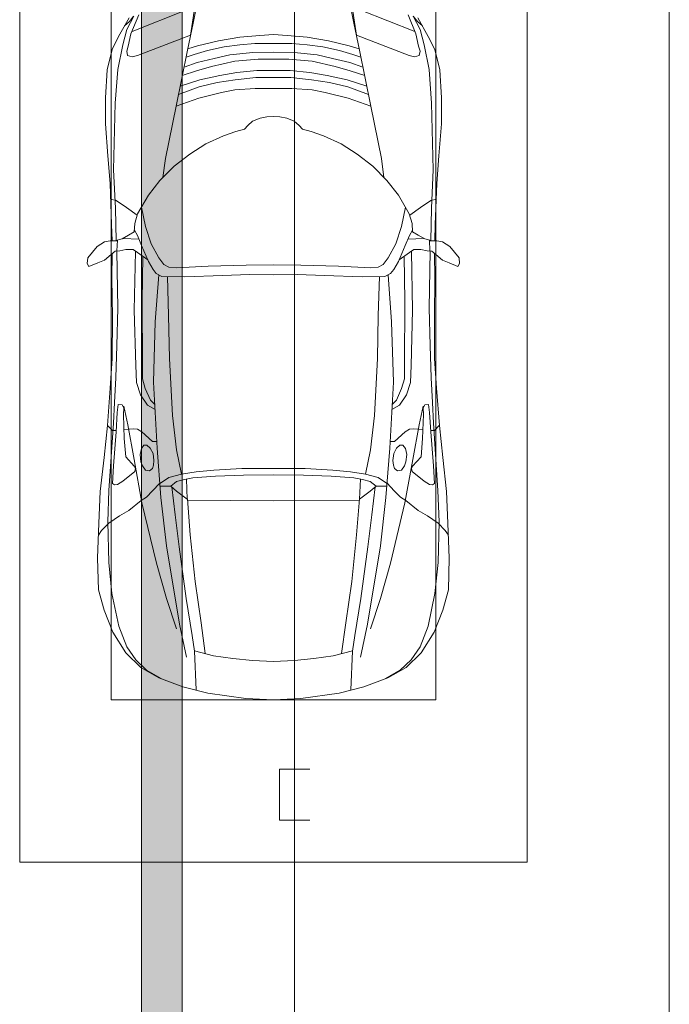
# Model space of a CAD drawing. Header units: millimetres. Extents: x -32229 to 169101, y -13689 to 125138.
# Tile 202 of 202: x 90705 to 93905, y 18850 to 23700. Entities that reach past the tile are written whole.
import ezdxf

# ---------------------------------------------------------------- set-up
doc = ezdxf.new("R2010")
doc.units = ezdxf.units.MM
doc.layers.add('A-DETL-____-OTLN', color=7, linetype='Continuous', lineweight=9, true_color=0x00a600)
for name, color, linetype, lineweight in [('A-DETL-GENF-OTLN', 7, 'Continuous', 18), ('A-FLOR-____-OTLN', 7, 'Continuous', 18), ('C-PRKG-____-OTLN', 7, 'Continuous', 18), ('M-EQPM-____-OTLN', 7, 'Continuous', 18)]:
    doc.layers.add(name, color=color, linetype=linetype, lineweight=lineweight)

# ---------------------------------------------------------------- blocks, each defined once
blk = doc.blocks.new('АР_Лоток - 200х100h_ЛВ1-7518962--01 ЭМ')
at = {"layer": 'M-EQPM-____-OTLN', "lineweight": 13, "true_color": 0xf3f3f3}
blk.add_hatch(color=7, dxfattribs=at).paths.add_polyline_path([(20700, -100), (20700, 100), (0, 100), (0, -100), (17987, -100)])
blk = doc.blocks.new('АР_Машиноместо - 4900x2400_М__5300х2500_-3113489--01 ЭМ')
at = {"layer": 'A-DETL-GENF-OTLN', "color": 253, "lineweight": 13, "true_color": 0xaaaaaa}
for p, q in [((927, 4466.6), (804.4, 4436.7)), ((1114.6, 4493), (927, 4466.6)), ((1250, 4500), (1114.6, 4493)), ((1250, 4500), (1385.4, 4493)), ((1385.4, 4493), (1573, 4466.6)), ((1573, 4466.6), (1695.6, 4436.7)), ((804.4, 4436.7), (686, 4391.6)), ((861.2, 4260.3), (869.3, 4451.1)), ((1638.8, 4260.3), (1630.7, 4451.1)), ((1695.6, 4436.7), (1814, 4391.6)), ((686, 4391.6), (596.3, 4340.6)), ((1814, 4391.6), (1903.7, 4340.6)), ((596.3, 4340.6), (522.5, 4267.9)), ((1903.7, 4340.6), (1977.5, 4267.9)), ((955.5, 4283.9), (861, 4259.4)), ((914, 4272.5), (893.6, 4121.6)), ((1050.4, 4297.3), (955.5, 4283.9)), ((1146, 4306.7), (1050.4, 4297.3)), ((1250, 4312), (1146, 4306.7)), ((1250, 4312), (1354, 4306.7)), ((1354, 4306.7), (1449.6, 4297.3)), ((1449.6, 4297.3), (1544.5, 4283.9)), ((1544.5, 4283.9), (1639, 4259.4)), ((1586, 4272.5), (1606.4, 4121.6)), ((522.5, 4267.9), (458.6, 4167)), ((1977.5, 4267.9), (2041.4, 4167)), ((458.6, 4167), (416.4, 4059.2)), ((2041.4, 4167), (2083.6, 4059.2)), ((893.6, 4121.6), (863.9, 3917.5)), ((1606.4, 4121.6), (1636.1, 3917.5)), ((416.4, 4059.2), (387.4, 3958.4)), ((2083.6, 4059.2), (2112.6, 3958.4)), ((387.4, 3958.4), (384, 3802.9)), ((2112.6, 3958.4), (2116, 3802.9)), ((863.9, 3917.5), (840.1, 3687.8)), ((1636.1, 3917.5), (1659.9, 3687.8)), ((384, 3802.9), (390.2, 3630)), ((2116, 3802.9), (2109.8, 3630)), ((403.8, 3665.5), (388.1, 3688.4)), ((840.1, 3687.8), (826.6, 3509.6)), ((1659.9, 3687.8), (1673.4, 3509.6)), ((2096.2, 3665.5), (2111.9, 3688.4)), ((438.6, 3629.8), (403.8, 3665.5)), ((2061.4, 3629.8), (2096.2, 3665.5)), ((390.2, 3630), (397.1, 3474.2)), ((491.4, 3594.2), (438.6, 3629.8)), ((537.9, 3567), (491.4, 3594.2)), ((1962.1, 3567), (2008.6, 3594.2)), ((2008.6, 3594.2), (2061.4, 3629.8)), ((2109.8, 3630), (2102.9, 3474.2)), ((598.3, 3518.6), (537.9, 3567)), ((1901.7, 3518.6), (1962.1, 3567)), ((624.9, 3501.2), (598.3, 3518.6)), ((654.7, 3470.4), (624.9, 3501.2)), ((676.4, 3260.1), (695.7, 3502.8)), ((773.2, 3472.4), (825.6, 3512.1)), ((825.6, 3512.1), (821, 3413)), ((1250, 3520.1), (827.2, 3517.2)), ((1250, 3520.1), (1672.8, 3517.2)), ((1674.4, 3512.1), (1679, 3413)), ((1726.8, 3472.4), (1674.4, 3512.1)), ((1823.6, 3260.1), (1804.3, 3502.8)), ((1845.3, 3470.4), (1875.1, 3501.2)), ((1875.1, 3501.2), (1901.7, 3518.6)), ((397.1, 3474.2), (415.7, 3305.9)), ((690.2, 3433.7), (654.7, 3470.4)), ((744.1, 3447.2), (691.3, 3447.2)), ((773, 3424.2), (744.1, 3447.2)), ((744.3, 3447), (773.2, 3472.4)), ((1755.7, 3447), (1726.8, 3472.4)), ((1727, 3424.2), (1755.7, 3447)), ((1755.7, 3447.2), (1808.7, 3447.2)), ((1809.8, 3433.7), (1845.3, 3470.4)), ((2102.9, 3474.2), (2084.3, 3305.9)), ((456.6, 3434.5), (466.2, 3441.1)), ((462.2, 3347.3), (456.6, 3434.5)), ((466.2, 3441.1), (481.5, 3439.1)), ((481.5, 3439.1), (508, 3422.8)), ((508, 3422.8), (566.8, 3375.1)), ((811.1, 3414.8), (773, 3424.2)), ((853.3, 3407.2), (811.1, 3414.8)), ((965.3, 3397.8), (853.3, 3407.2)), ((1102.5, 3394.3), (965.3, 3397.8)), ((1397.5, 3394.3), (1534.7, 3397.8)), ((1534.7, 3397.8), (1646.7, 3407.2)), ((1646.7, 3407.2), (1688.9, 3414.8)), ((1688.9, 3414.8), (1727, 3424.2)), ((1992, 3422.8), (1933.2, 3375.1)), ((2018.5, 3439.1), (1992, 3422.8)), ((2033.8, 3441.1), (2018.5, 3439.1)), ((2043.4, 3434.5), (2033.8, 3441.1)), ((2037.8, 3347.3), (2043.4, 3434.5)), ((474.8, 3179.9), (462.2, 3347.3)), ((564.6, 3349.7), (522.2, 3303.2)), ((569.7, 3360.7), (564.6, 3349.7)), ((566.8, 3375.1), (569.7, 3360.7)), ((597.1, 3327.4), (605.2, 3346.8)), ((605.2, 3346.8), (620, 3369.3)), ((620, 3369.3), (638.7, 3372.5)), ((638.7, 3372.5), (654.1, 3360.7)), ((654.1, 3360.7), (658.7, 3344.5)), ((1250, 3391.3), (1102.5, 3394.3)), ((1250, 3391.3), (1397.5, 3394.3)), ((1845.9, 3360.7), (1841.3, 3344.5)), ((1861.3, 3372.5), (1845.9, 3360.7)), ((1880, 3369.3), (1861.3, 3372.5)), ((1894.8, 3346.8), (1880, 3369.3)), ((1902.9, 3327.4), (1894.8, 3346.8)), ((1933.2, 3375.1), (1930.3, 3360.7)), ((1930.3, 3360.7), (1935.4, 3349.7)), ((1935.4, 3349.7), (1977.8, 3303.2)), ((2025.2, 3179.9), (2037.8, 3347.3)), ((415.7, 3305.9), (432.8, 3149.3)), ((522.2, 3303.2), (515.3, 3213.7)), ((593.6, 3292.5), (597.1, 3327.4)), ((661.1, 3321.2), (657.2, 3286.3)), ((658.7, 3344.5), (661.1, 3321.2)), ((1841.3, 3344.5), (1838.9, 3321.2)), ((1838.9, 3321.2), (1842.8, 3286.3)), ((1906.4, 3292.5), (1902.9, 3327.4)), ((1977.8, 3303.2), (1984.7, 3213.7)), ((2084.3, 3305.9), (2067.1, 3148.3)), ((599.8, 3262.3), (593.6, 3292.5)), ((612.1, 3245.7), (599.8, 3262.3)), ((643.2, 3259.9), (626.8, 3246.1)), ((657.2, 3286.3), (643.2, 3259.9)), ((659.3, 2936), (676.4, 3260.1)), ((1840.7, 2936), (1823.6, 3260.1)), ((1842.8, 3286.3), (1856.8, 3259.9)), ((1856.8, 3259.9), (1873.2, 3246.1)), ((1887.9, 3245.7), (1900.2, 3262.3)), ((1900.2, 3262.3), (1906.4, 3292.5)), ((515.3, 3213.7), (510.9, 3094.6)), ((654.5, 3228.1), (601.7, 3179.4)), ((626.8, 3246.1), (612.1, 3245.7)), ((674.6, 3227.6), (654.5, 3228.1)), ((1825.4, 3227.6), (1845.5, 3228.1)), ((1845.5, 3228.1), (1898.3, 3179.4)), ((1873.2, 3246.1), (1887.9, 3245.7)), ((1984.7, 3213.7), (1989.1, 3094.6)), ((456.9, 3174.2), (432.9, 3148.3)), ((475.2, 3173.5), (456.9, 3174.2)), ((480.8, 3085), (474.8, 3179.9)), ((558.4, 3165.4), (513.6, 3168)), ((579.5, 3167.7), (558.4, 3165.4)), ((601.7, 3179.4), (579.5, 3167.7)), ((1898.3, 3179.4), (1920.5, 3167.7)), ((1920.5, 3167.7), (1941.6, 3165.4)), ((1941.6, 3165.4), (1986.4, 3168)), ((2019.2, 3085), (2025.2, 3179.9)), ((2024.8, 3173.5), (2043.1, 3174.2)), ((2043.1, 3174.2), (2067.1, 3148.3)), ((432.8, 3149.3), (446, 2964.8)), ((2067.2, 3149.3), (2054, 2964.8)), ((485.6, 3046.1), (480.8, 3085)), ((512.2, 3061.4), (504.5, 3046.6)), ((510.9, 3094.6), (512.2, 3061.4)), ((1989.1, 3094.6), (1987.8, 3061.4)), ((1987.8, 3061.4), (1995.5, 3046.6)), ((2014.4, 3046.1), (2019.2, 3085)), ((504.5, 3046.6), (485.6, 3046.1)), ((643.6, 3024.6), (618.7, 2966.7)), ((665.1, 3046.1), (643.6, 3024.6)), ((1834.9, 3046.1), (1856.4, 3024.6)), ((1856.4, 3024.6), (1881.3, 2966.7)), ((1995.5, 3046.6), (2014.4, 3046.1)), ((446, 2964.8), (456.1, 2818.3)), ((618.7, 2966.7), (604.4, 2919.4)), ((1881.3, 2966.7), (1895.6, 2919.4)), ((2054, 2964.8), (2043.9, 2818.3)), ((604.4, 2919.4), (604.4, 2850.8)), ((667.8, 2638.3), (659.3, 2936)), ((1832.2, 2638.3), (1840.7, 2936)), ((1895.6, 2919.4), (1895.6, 2850.8)), ((456.1, 2818.3), (456.8, 2613.6)), ((604.4, 2850.8), (603.5, 2534.3)), ((1895.6, 2850.8), (1896.5, 2534.3)), ((2043.9, 2818.3), (2043.2, 2613.6)), ((684.8, 2406.5), (667.8, 2638.3)), ((1815.2, 2406.5), (1832.2, 2638.3)), ((456.8, 2613.6), (454.5, 2423.6)), ((2043.2, 2613.6), (2045.5, 2423.6)), ((603.5, 2534.3), (606.1, 2314.9)), ((1896.5, 2534.3), (1893.9, 2314.9)), ((454.5, 2423.6), (456, 2301.1)), ((656.7, 2380.3), (633.8, 2340.5)), ((672.8, 2399.7), (656.7, 2380.3)), ((700.6, 2415.4), (672.8, 2399.7)), ((813.8, 2416.7), (700.6, 2415.4)), ((999.2, 2409.3), (813.8, 2416.7)), ((1132.7, 2404.6), (999.2, 2409.3)), ((1250, 2406.6), (1132.7, 2404.6)), ((1250, 2406.6), (1367.3, 2404.6)), ((1367.3, 2404.6), (1500.8, 2409.3)), ((1500.8, 2409.3), (1686.2, 2416.7)), ((1686.2, 2416.7), (1799.4, 2415.4)), ((1799.4, 2415.4), (1827.2, 2399.7)), ((1827.2, 2399.7), (1843.3, 2380.3)), ((1843.3, 2380.3), (1866.2, 2340.5)), ((2045.5, 2423.6), (2044, 2301.1)), ((341.2, 2366.2), (333.1, 2350.6)), ((333.1, 2350.6), (335.2, 2322.3)), ((384.4, 2347.9), (341.2, 2366.2)), ((417.4, 2333.8), (384.4, 2347.9)), ((449.8, 2306.1), (417.4, 2333.8)), ((630.6, 2332.9), (580.6, 2296)), ((633.8, 2340.5), (600.8, 2263)), ((710, 2355.4), (685.1, 2322.3)), ((734.3, 2368.8), (710, 2355.4)), ((772.7, 2371.5), (734.3, 2368.8)), ((929.1, 2364.1), (772.7, 2371.5)), ((1115.2, 2358.7), (929.1, 2364.1)), ((1250, 2357.8), (1115.2, 2358.7)), ((1250, 2357.8), (1384.8, 2358.7)), ((1384.8, 2358.7), (1570.9, 2364.1)), ((1570.9, 2364.1), (1727.3, 2371.5)), ((1727.3, 2371.5), (1765.7, 2368.8)), ((1765.7, 2368.8), (1790, 2355.4)), ((1790, 2355.4), (1814.9, 2322.3)), ((1866.2, 2340.5), (1899.2, 2263)), ((1869.4, 2332.9), (1919.4, 2296)), ((2050.2, 2306.1), (2082.6, 2333.8)), ((2082.6, 2333.8), (2115.6, 2347.9)), ((2115.6, 2347.9), (2158.8, 2366.2)), ((2158.8, 2366.2), (2166.9, 2350.6)), ((2166.9, 2350.6), (2164.8, 2322.3)), ((335.2, 2322.3), (381.7, 2266.4)), ((470, 2290), (449.8, 2306.1)), ((493.6, 2288.6), (470, 2290)), ((482, 2235.6), (479.1, 2288.7)), ((523.3, 2281.2), (493.6, 2288.6)), ((559, 2282.6), (523.3, 2281.2)), ((580.6, 2296), (559, 2282.6)), ((685.1, 2322.3), (647.3, 2254.2)), ((1814.9, 2322.3), (1852.7, 2254.2)), ((1919.4, 2296), (1941, 2282.6)), ((1941, 2282.6), (1976.7, 2281.2)), ((1976.7, 2281.2), (2006.4, 2288.6)), ((2006.4, 2288.6), (2030, 2290)), ((2018, 2235.6), (2020.9, 2288.7)), ((2030, 2290), (2050.2, 2306.1)), ((2164.8, 2322.3), (2118.3, 2266.4)), ((381.7, 2266.4), (417.4, 2243.4)), ((417.4, 2243.4), (445.1, 2238.7)), ((445.1, 2238.7), (481.8, 2239.5)), ((453, 2159.1), (455, 2238.9)), ((505.1, 2230), (467.5, 2239.2)), ((586.6, 2231.3), (510.1, 2227.1)), ((600.8, 2263), (579.9, 2213.8)), ((647.3, 2254.2), (619.7, 2168.6)), ((1852.7, 2254.2), (1880.3, 2168.6)), ((1899.2, 2263), (1920.1, 2213.8)), ((1913.4, 2231.3), (1989.9, 2227.1)), ((1994.9, 2230), (2032.5, 2239.2)), ((2054.9, 2238.7), (2018.2, 2239.5)), ((2047, 2159.1), (2045, 2238.9)), ((2082.6, 2243.4), (2054.9, 2238.7)), ((2118.3, 2266.4), (2082.6, 2243.4)), ((536.7, 2211.8), (505.1, 2230)), ((564.3, 2195.4), (536.7, 2211.8)), ((567.1, 2153.8), (564.3, 2195.4)), ((579.9, 2213.8), (564.9, 2186.5)), ((1920.1, 2213.8), (1935.1, 2186.5)), ((1932.9, 2153.8), (1935.7, 2195.4)), ((1935.7, 2195.4), (1963.3, 2211.8)), ((1963.3, 2211.8), (1994.9, 2230)), ((444.9, 1956.8), (453, 2159.1)), ((580.7, 2105.7), (567.1, 2153.8)), ((619.7, 2168.6), (600.3, 2072.7)), ((1880.3, 2168.6), (1899.7, 2072.7)), ((1919.3, 2105.7), (1932.9, 2153.8)), ((2055.1, 1956.8), (2047, 2159.1)), ((578.8, 2112.6), (525.5, 2074.6)), ((634.6, 2015), (580.7, 2105.7)), ((1865.4, 2015), (1919.3, 2105.7)), ((1921.2, 2112.6), (1974.5, 2074.6)), ((475.1, 2041), (447.5, 2034.4)), ((525.5, 2074.6), (475.1, 2041)), ((1974.5, 2074.6), (2024.9, 2041)), ((2024.9, 2041), (2052.5, 2034.4)), ((690.7, 1941.6), (634.6, 2015)), ((1809.3, 1941.6), (1865.4, 2015)), ((434.8, 1820.7), (444.9, 1956.8)), ((761.1, 1871.7), (690.7, 1941.6)), ((1738.9, 1871.7), (1809.3, 1941.6)), ((2065.2, 1820.7), (2055.1, 1956.8)), ((718.3, 1834.2), (705.7, 1926.7)), ((1781.7, 1834.2), (1794.3, 1926.7)), ((837.5, 1812.1), (761.1, 1871.7)), ((1662.5, 1812.1), (1738.9, 1871.7)), ((422, 1662.9), (434.8, 1820.7)), ((770, 1576.5), (718.3, 1834.2)), ((917, 1761.1), (837.5, 1812.1)), ((1583, 1761.1), (1662.5, 1812.1)), ((1730, 1576.5), (1781.7, 1834.2)), ((2078, 1662.9), (2065.2, 1820.7)), ((1004.2, 1721.4), (917, 1761.1)), ((1495.8, 1721.4), (1583, 1761.1)), ((1064.9, 1700.5), (1004.2, 1721.4)), ((1107.2, 1689.8), (1064.9, 1700.5)), ((1392.8, 1689.8), (1435.1, 1700.5)), ((1435.1, 1700.5), (1495.8, 1721.4)), ((422, 1534.1), (422, 1662.9)), ((1123.5, 1670.9), (1107.2, 1689.8)), ((1147.5, 1650.5), (1123.5, 1670.9)), ((1184.7, 1635.7), (1147.5, 1650.5)), ((1315.3, 1635.7), (1352.5, 1650.5)), ((1352.5, 1650.5), (1376.5, 1670.9)), ((1376.5, 1670.9), (1392.8, 1689.8)), ((2078, 1534.1), (2078, 1662.9)), ((1217.8, 1629.1), (1184.7, 1635.7)), ((1217.8, 1629.1), (1250, 1626.8)), ((1282.2, 1629.1), (1250, 1626.8)), ((1282.2, 1629.1), (1315.3, 1635.7)), ((826.8, 1300.9), (770, 1576.5)), ((881.7, 1536.4), (770, 1576.5)), ((1618.3, 1536.4), (1730, 1576.5)), ((1673.2, 1300.9), (1730, 1576.5)), ((430.8, 1396.6), (422, 1534.1)), ((884.3, 1480.8), (782, 1518.1)), ((994.9, 1509.3), (881.7, 1536.4)), ((1060, 1496.1), (994.9, 1509.3)), ((1440, 1496.1), (1505.1, 1509.3)), ((1505.1, 1509.3), (1618.3, 1536.4)), ((1615.7, 1480.8), (1718, 1518.1)), ((2069.2, 1396.6), (2078, 1534.1)), ((887, 1446.5), (790.4, 1477.3)), ((973.4, 1459.7), (884.3, 1480.8)), ((1061.9, 1445.7), (973.4, 1459.7)), ((1159.3, 1489.1), (1060, 1496.1)), ((1250, 1488.3), (1159.3, 1489.1)), ((1250, 1488.3), (1340.7, 1489.1)), ((1340.7, 1489.1), (1440, 1496.1)), ((1438.1, 1445.7), (1526.6, 1459.7)), ((1526.6, 1459.7), (1615.7, 1480.8)), ((1613, 1446.5), (1709.6, 1477.3)), ((871.4, 1401.1), (800.5, 1424.6)), ((986.2, 1425.6), (887, 1446.5)), ((1070, 1410.4), (986.2, 1425.6)), ((1163.9, 1435.1), (1061.9, 1445.7)), ((1168.3, 1399.8), (1070, 1410.4)), ((1250, 1435.1), (1163.9, 1435.1)), ((1250, 1435.1), (1336.1, 1435.1)), ((1331.7, 1399.8), (1430, 1410.4)), ((1336.1, 1435.1), (1438.1, 1445.7)), ((1430, 1410.4), (1513.8, 1425.6)), ((1513.8, 1425.6), (1613, 1446.5)), ((1628.6, 1401.1), (1699.5, 1424.6)), ((455.7, 1296.1), (430.8, 1396.6)), ((873.8, 1361.2), (809.9, 1383.1)), ((945.3, 1380.6), (871.4, 1401.1)), ((958.3, 1341.1), (873.8, 1361.2)), ((1059, 1354.8), (945.3, 1380.6)), ((1250, 1400.1), (1168.3, 1399.8)), ((1250, 1400.1), (1331.7, 1399.8)), ((1441, 1354.8), (1554.7, 1380.6)), ((1541.7, 1341.1), (1626.2, 1361.2)), ((1554.7, 1380.6), (1628.6, 1401.1)), ((1626.2, 1361.2), (1690.1, 1383.1)), ((2044.3, 1296.1), (2069.2, 1396.6)), ((527.2, 1305.2), (531.8, 1326)), ((531.8, 1326), (554.4, 1333.3)), ((554.4, 1333.3), (580.7, 1327.1)), ((580.7, 1327.1), (841.1, 1225.9)), ((859.1, 1321.2), (819.9, 1334.4)), ((925.2, 1301.6), (859.1, 1321.2)), ((1035, 1323.2), (958.3, 1341.1)), ((1148.3, 1312.4), (1035, 1323.2)), ((1174.5, 1344.2), (1059, 1354.8)), ((1250, 1309.3), (1148.3, 1312.4)), ((1250, 1344.9), (1174.5, 1344.2)), ((1250, 1344.9), (1325.5, 1344.2)), ((1250, 1309.3), (1351.7, 1312.4)), ((1325.5, 1344.2), (1441, 1354.8)), ((1351.7, 1312.4), (1465, 1323.2)), ((1465, 1323.2), (1541.7, 1341.1)), ((1574.8, 1301.6), (1640.9, 1321.2)), ((1640.9, 1321.2), (1680.1, 1334.4)), ((1919.3, 1327.1), (1658.9, 1225.9)), ((1945.6, 1333.3), (1919.3, 1327.1)), ((1968.2, 1326), (1945.6, 1333.3)), ((1972.8, 1305.2), (1968.2, 1326)), ((487.4, 1232.1), (455.7, 1296.1)), ((535, 1280.6), (527.2, 1305.2)), ((548.2, 1220.1), (535, 1280.6)), ((853.8, 1167.4), (826.8, 1300.9)), ((876.3, 1278.7), (828.3, 1293.7)), ((978.6, 1254.6), (876.3, 1278.7)), ((1007.1, 1283.7), (925.2, 1301.6)), ((1083.6, 1274.6), (1007.1, 1283.7)), ((1159.1, 1267.9), (1083.6, 1274.6)), ((1250, 1266.6), (1159.1, 1267.9)), ((1250, 1266.6), (1340.9, 1267.9)), ((1340.9, 1267.9), (1416.4, 1274.6)), ((1416.4, 1274.6), (1492.9, 1283.7)), ((1492.9, 1283.7), (1574.8, 1301.6)), ((1521.4, 1254.6), (1623.7, 1278.7)), ((1623.7, 1278.7), (1671.7, 1293.7)), ((1646.2, 1167.4), (1673.2, 1300.9)), ((1951.8, 1220.1), (1965, 1280.6)), ((1965, 1280.6), (1972.8, 1305.2)), ((2012.6, 1232.1), (2044.3, 1296.1)), ((539.3, 1140.4), (487.4, 1232.1)), ((586.9, 1126.3), (548.2, 1220.1)), ((841.1, 1225.9), (877.7, 991.4)), ((1084.1, 1236), (978.6, 1254.6)), ((1182.5, 1227.5), (1084.1, 1236)), ((1250, 1223.7), (1182.5, 1227.5)), ((1250, 1223.7), (1317.5, 1227.5)), ((1317.5, 1227.5), (1415.9, 1236)), ((1415.9, 1236), (1521.4, 1254.6)), ((1658.9, 1225.9), (1622.3, 991.4)), ((1913.1, 1126.3), (1951.8, 1220.1)), ((1960.7, 1140.4), (2012.6, 1232.1)), ((540.4, 1159.6), (516.2, 1180.5)), ((882.6, 1027.5), (853.8, 1167.4)), ((1617.4, 1027.5), (1646.2, 1167.4)), ((1959.6, 1159.6), (1983.8, 1180.5)), ((561.3, 1132.6), (540.4, 1159.6)), ((1938.7, 1132.6), (1959.6, 1159.6))]:
    blk.add_line(p, q, dxfattribs=at)
at = {"layer": 'A-DETL-GENF-OTLN', "color": 254, "lineweight": 13, "true_color": 0xd4d4d4}
for p, q in [((696.3, 4395.8), (625, 4354.8)), ((1803.7, 4395.8), (1875, 4354.8)), ((625, 4354.8), (571.5, 4303.1)), ((1875, 4354.8), (1928.5, 4303.1)), ((571.5, 4303.1), (527.8, 4239.8)), ((786.9, 4128.3), (821.1, 4289.8)), ((1713.1, 4128.3), (1678.9, 4289.8)), ((1928.5, 4303.1), (1972.2, 4239.8)), ((527.8, 4239.8), (488.6, 4138.1)), ((849, 4182.8), (861.2, 4260.3)), ((1651, 4182.8), (1638.8, 4260.3)), ((1972.2, 4239.8), (2011.4, 4138.1)), ((819.4, 4000.8), (849, 4182.8)), ((1680.6, 4000.8), (1651, 4182.8)), ((488.6, 4138.1), (454.7, 3976.8)), ((722.7, 4001.8), (771.7, 4149.8)), ((723.2, 3741.5), (786.9, 4128.3)), ((1776.8, 3741.5), (1713.1, 4128.3)), ((1777.3, 4001.8), (1728.3, 4149.8)), ((2011.4, 4138.1), (2045.3, 3976.8)), ((673.6, 3827.1), (722.7, 4001.8)), ((785.7, 3746.6), (819.4, 4000.8)), ((1714.3, 3746.6), (1680.6, 4000.8)), ((1826.4, 3827.1), (1777.3, 4001.8)), ((454.7, 3976.8), (438.6, 3823.4)), ((2045.3, 3976.8), (2061.4, 3823.4)), ((438.6, 3823.4), (434.2, 3623.7)), ((602.3, 3530.2), (673.6, 3827.1)), ((1897.7, 3530.2), (1826.4, 3827.1)), ((2061.4, 3823.4), (2065.8, 3623.7)), ((695.7, 3502.8), (723.2, 3741.5)), ((765.5, 3589.1), (785.7, 3746.6)), ((1734.5, 3589.1), (1714.3, 3746.6)), ((1804.3, 3502.8), (1776.8, 3741.5)), ((434.2, 3623.7), (439.5, 3468.5)), ((749.1, 3450.8), (765.5, 3589.1)), ((1750.9, 3450.8), (1734.5, 3589.1)), ((2065.8, 3623.7), (2060.5, 3468.5)), ((564, 3316.2), (602.3, 3530.2)), ((1936, 3316.2), (1897.7, 3530.2)), ((439.5, 3468.5), (462, 3136.6)), ((2060.5, 3468.5), (2038, 3136.6)), ((734.6, 3405.8), (688.5, 3435.5)), ((797.1, 3388.2), (734.6, 3405.8)), ((1702.9, 3388.2), (1765.4, 3405.8)), ((1765.4, 3405.8), (1811.5, 3435.5)), ((771.7, 3268.5), (797.1, 3388.2)), ((870, 3377.1), (797.1, 3388.2)), ((957.1, 3368.9), (870, 3377.1)), ((1093.5, 3360.7), (957.1, 3368.9)), ((1250, 3360.7), (1093.5, 3360.7)), ((1250, 3360.7), (1406.5, 3360.7)), ((1406.5, 3360.7), (1542.9, 3368.9)), ((1542.9, 3368.9), (1630, 3377.1)), ((1630, 3377.1), (1702.9, 3388.2)), ((1728.3, 3268.5), (1702.9, 3388.2)), ((532.7, 3145.9), (564, 3316.2)), ((1967.3, 3145.9), (1936, 3316.2)), ((752.8, 3099), (771.7, 3268.5)), ((1747.2, 3099), (1728.3, 3268.5)), ((462, 3136.6), (466.3, 3036.3)), ((512.5, 3053.2), (532.7, 3145.9)), ((1987.5, 3053.2), (1967.3, 3145.9)), ((2038, 3136.6), (2033.7, 3036.3)), ((629, 3048.1), (666.7, 3069.7)), ((737.8, 2818.3), (752.8, 3099)), ((1762.2, 2818.3), (1747.2, 3099)), ((1871, 3048.1), (1833.3, 3069.7)), ((466.3, 3036.3), (473.9, 2913.7)), ((595.2, 2997.9), (629, 3048.1)), ((1904.8, 2997.9), (1871, 3048.1)), ((2033.7, 3036.3), (2026.1, 2913.7)), ((575.7, 2937.4), (595.2, 2997.9)), ((1924.3, 2937.4), (1904.8, 2997.9)), ((473.9, 2913.7), (477.8, 2754.7)), ((571.6, 2853.3), (575.7, 2937.4)), ((1928.4, 2853.3), (1924.3, 2937.4)), ((2026.1, 2913.7), (2022.2, 2754.7)), ((564.4, 2580.5), (571.6, 2853.3)), ((733.8, 2606.7), (737.8, 2818.3)), ((1766.2, 2606.7), (1762.2, 2818.3)), ((1935.6, 2580.5), (1928.4, 2853.3)), ((477.8, 2754.7), (483.3, 2571.4)), ((2022.2, 2754.7), (2016.7, 2571.4)), ((483.3, 2571.4), (478, 2290)), ((570.6, 2291.4), (564.4, 2580.5)), ((728.4, 2415.7), (733.8, 2606.7)), ((1771.6, 2415.7), (1766.2, 2606.7)), ((1929.4, 2291.4), (1935.6, 2580.5)), ((2016.7, 2571.4), (2022, 2290)), ((471.8, 2077.7), (474.5, 2239.3)), ((2028.2, 2077.7), (2025.5, 2239.3)), ((462.8, 1889.5), (471.8, 2077.7)), ((2037.2, 1889.5), (2028.2, 2077.7)), ((470.9, 1561.4), (462.8, 1889.5)), ((2029.1, 1561.4), (2037.2, 1889.5)), ((483.4, 1395.6), (470.9, 1561.4)), ((2016.6, 1395.6), (2029.1, 1561.4)), ((507.4, 1274.3), (483.4, 1395.6)), ((1992.6, 1274.3), (2016.6, 1395.6)), ((527.9, 1198.6), (507.4, 1274.3)), ((1972.1, 1198.6), (1992.6, 1274.3)), ((561.7, 1132.1), (527.9, 1198.6)), ((818.8, 1102.9), (554, 1208.1)), ((1681.2, 1102.9), (1946, 1208.1)), ((1938.3, 1132.1), (1972.1, 1198.6))]:
    blk.add_line(p, q, dxfattribs=at)
at = {"layer": 'C-PRKG-____-OTLN', "color": 253, "lineweight": 13, "true_color": 0xaaaaaa}
for p, q in [((2500, 5300), (0, 5300)), ((0, 0), (0, 5300)), ((2500, 0), (2500, 5300)), ((450, 4500), (2050, 4500)), ((450, 800), (450, 4500)), ((2050, 800), (2050, 4500))]:
    blk.add_line(p, q, dxfattribs=at)
blk = doc.blocks.new('Наметкина 10_РД_АР_П_отсоединено_rvt-1--01 ЭМ')
at = {"layer": 'A-FLOR-____-OTLN', "color": 253, "lineweight": 13, "true_color": 0xaaaaaa}
for p, q in [((93905.3, 35150), (93905.3, 8150)), ((93905.3, 35150), (93905.3, 8150)), ((91505.3, 32750), (91505.3, 10550)), ((91305.3, 10550), (91305.3, 32550))]:
    blk.add_line(p, q, dxfattribs=at)
at = {"layer": 'C-PRKG-____-OTLN', "color": 253, "lineweight": 13, "true_color": 0xaaaaaa, "rotation": 180}
blk.add_blockref('АР_Машиноместо - 4900x2400_М__5300х2500_-3113489--01 ЭМ', (93205.3, 24850), dxfattribs=at)
at = {"layer": 'M-EQPM-____-OTLN', "color": 253, "lineweight": 13, "true_color": 0xaaaaaa, "rotation": 270}
blk.add_blockref('АР_Лоток - 200х100h_ЛВ1-7518962--01 ЭМ', (91405.3, 32250), dxfattribs=at)

msp = doc.modelspace()

# ---------------------------------------------------------------- linework, layer by layer
at = {"layer": 'A-DETL-____-OTLN', "color": 1, "true_color": 0xff0000}
for p, q in [((92059.5, 7194.8), (92059.5, 70994.8)), ((92134.5, 20007.5), (91984.5, 20007.5)), ((91984.5, 20007.5), (91984.5, 19757.5)), ((91984.5, 19757.5), (92134.5, 19757.5))]:
    msp.add_line(p, q, dxfattribs=at)

# ---------------------------------------------------------------- block references
at = {"lineweight": 5}
msp.add_blockref('Наметкина 10_РД_АР_П_отсоединено_rvt-1--01 ЭМ', (0, 0), dxfattribs=at)

doc.saveas('drawing.dxf')
